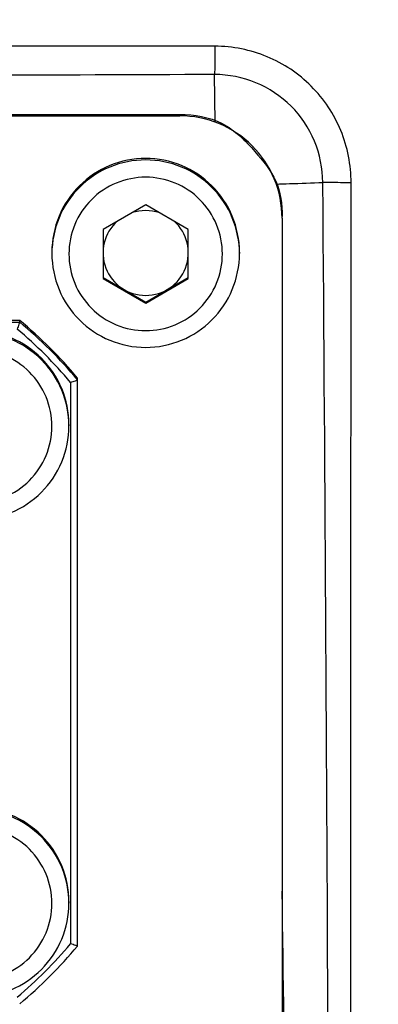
# Model space of a CAD drawing. Header units: millimetres. Extents: x 5828 to 6704, y 123 to 421.
# Tile 25 of 256: x 6385.67 to 6386.196, y 189.832 to 191.276. Entities that reach past the tile are written whole.
import ezdxf
from ezdxf import colors
from ezdxf.entities.mleader import LeaderData, LeaderLine
from ezdxf.math import Vec2, Vec3

# ---------------------------------------------------------------- set-up
doc = ezdxf.new("R2010")
doc.units = ezdxf.units.MM
doc.layers.add('外形图', color=7, linetype='Continuous')
doc.layers.add('多重引线', color=7, linetype='Continuous')
doc.styles.get("Standard").update_dxf_attribs({"font": 'msyh.ttc'})

msp = doc.modelspace()

# ---------------------------------------------------------------- linework, layer by layer
at = {"layer": '外形图', "linetype": 'ByBlock'}
for p, q in [((6385.9563, 191.1261), (6385.9555, 191.1959)), ((6384.6045, 191.1375), (6385.9045, 191.1375)), ((6384.6045, 191.1353), (6385.9045, 191.1353)), ((6385.9045, 191.1375), (6385.9045, 191.1353)), ((6385.8545, 191.0049), (6385.792, 190.9688)), ((6385.917, 190.9688), (6385.8545, 191.0049)), ((6386.0545, 190.9854), (6386.0545, 188.6857)), ((6385.792, 190.9688), (6385.792, 190.8967)), ((6385.917, 190.8967), (6385.917, 190.9688)), ((6385.717, 190.9354), (6385.717, 190.9332)), ((6385.992, 190.9354), (6385.992, 190.9332)), ((6385.792, 190.8983), (6385.8545, 190.8622)), ((6385.792, 190.8967), (6385.8545, 190.8606)), ((6385.8545, 190.8622), (6385.917, 190.8983)), ((6385.8545, 190.8606), (6385.917, 190.8967)), ((6385.8545, 190.8606), (6385.8545, 190.8622)), ((6384.8392, 190.8354), (6385.6698, 190.8354)), ((6384.8392, 190.8327), (6385.6698, 190.8327)), ((6385.6698, 190.8327), (6385.6698, 190.8354)), ((6385.7545, 189.9175), (6385.7545, 190.7507)), ((6385.7445, 190.7443), (6385.7445, 189.921)), ((6385.742, 190.6826), (6385.742, 190.6804)), ((6385.742, 189.9827), (6385.742, 189.9805))]:
    msp.add_line(p, q, dxfattribs=at)
for centre, radius, start, end in [((6061.1635, 188.4205), 324.9612, 0.224835, 0.461443), ((6385.8545, 190.9344), 0.0625, 131.9253, 48.0747), ((6385.2537, 190.3317), 0.6411, 40.051, 49.9577), ((6385.2536, 190.3344), 0.6513, 39.7307, 50.278), ((6385.2536, 190.3318), 0.6513, 39.7307, 50.278), ((6336.0231, 189.2169), 50.0375, 0.02394, 0.89446), ((6385.2537, 190.3335), 0.6411, 310.0423, 319.949), ((6385.2536, 190.3339), 0.6513, 309.722, 320.2693)]:
    msp.add_arc(centre, radius, start, end, dxfattribs=at)
for points in [[(6385.956, 191.2374), (6385.4889, 191.2377), (6385.0219, 191.2381), (6384.5549, 191.2386)], [(6385.9555, 191.1959), (6385.4882, 191.1942), (6385.021, 191.1927), (6384.5538, 191.1918)], [(6386.1553, 189.7841), (6386.1553, 190.2018), (6386.1555, 190.6195), (6386.1557, 191.0372)], [(6385.8351, 190.9938), (6385.8474, 190.9978), (6385.8616, 190.9978), (6385.8739, 190.9938)]]:
    msp.add_open_spline(points, degree=3, dxfattribs=at)
for points, knots in [([(6385.956, 191.2374), (6385.956, 191.2333), (6385.9559, 191.2194), (6385.9558, 191.2056), (6385.9555, 191.1959)], [0, 0, 0, 0, 0.295924, 1, 1, 1, 1]), ([(6386.1557, 191.0372), (6386.1557, 191.0633), (6386.1454, 191.1158), (6386.101, 191.1823), (6386.0346, 191.2269), (6385.982, 191.2374), (6385.956, 191.2374)], [0, 0, 0, 0, 0.250029, 0.500023, 0.750003, 1, 1, 1, 1]), ([(6386.1142, 191.0376), (6386.1141, 191.0582), (6386.1058, 191.0998), (6386.0705, 191.1525), (6386.0178, 191.1877), (6385.9761, 191.1959), (6385.9555, 191.1959)], [0, 0, 0, 0, 0.250027, 0.500028, 0.750013, 1, 1, 1, 1]), ([(6385.9045, 191.1375), (6385.9257, 191.1375), (6385.9698, 191.1301), (6386.0009, 191.0988), (6386.0147, 191.0828)], [0, 0, 0, 0, 0.500223, 1, 1, 1, 1]), ([(6386.0545, 190.9854), (6386.0545, 191.0049), (6386.0467, 191.0443), (6386.0133, 191.0942), (6385.9634, 191.1275), (6385.924, 191.1353), (6385.9045, 191.1353)], [0, 0, 0, 0, 0.249982, 0.499975, 0.749982, 1, 1, 1, 1]), ([(6386.0147, 191.0828), (6386.0263, 191.0695), (6386.0501, 191.0419), (6386.0545, 191.0052), (6386.0545, 190.9875)], [0, 0, 0, 0, 0.499644, 1, 1, 1, 1]), ([(6385.992, 190.9354), (6385.992, 190.9533), (6385.9848, 190.9894), (6385.9542, 191.0351), (6385.9085, 191.0657), (6385.8545, 191.0764), (6385.8005, 191.0657), (6385.7547, 191.0351), (6385.7242, 190.9894), (6385.717, 190.9533), (6385.717, 190.9354)], [0, 0, 0, 0, 0.124991, 0.249988, 0.374991, 0.5, 0.625009, 0.750012, 0.875009, 1, 1, 1, 1]), ([(6385.992, 190.9332), (6385.992, 190.9511), (6385.9848, 190.9872), (6385.9542, 191.0329), (6385.9085, 191.0635), (6385.8545, 191.0742), (6385.8005, 191.0635), (6385.7547, 191.0329), (6385.7242, 190.9872), (6385.717, 190.9511), (6385.717, 190.9332)], [0, 0, 0, 0, 0.124991, 0.249988, 0.374991, 0.5, 0.625009, 0.750012, 0.875009, 1, 1, 1, 1]), ([(6385.967, 190.9328), (6385.967, 190.9474), (6385.9611, 190.977), (6385.9361, 191.0144), (6385.8987, 191.0394), (6385.8545, 191.0482), (6385.8103, 191.0394), (6385.7729, 191.0144), (6385.7478, 190.977), (6385.742, 190.9474), (6385.742, 190.9328)], [0, 0, 0, 0, 0.124991, 0.249987, 0.374991, 0.5, 0.625009, 0.750013, 0.875009, 1, 1, 1, 1]), ([(6386.0457, 191.0353), (6386.0523, 191.0355), (6386.0752, 191.0361), (6386.098, 191.0368), (6386.1142, 191.0376)], [0, 0, 0, 0, 0.290574, 1, 1, 1, 1]), ([(6386.1557, 191.0372), (6386.1517, 191.0372), (6386.1379, 191.0373), (6386.1241, 191.0374), (6386.1142, 191.0376)], [0, 0, 0, 0, 0.288201, 1, 1, 1, 1]), ([(6385.717, 190.9332), (6385.717, 190.9153), (6385.7242, 190.8792), (6385.7547, 190.8335), (6385.8005, 190.8029), (6385.8545, 190.7921), (6385.9085, 190.8029), (6385.9542, 190.8335), (6385.9848, 190.8792), (6385.992, 190.9153), (6385.992, 190.9332)], [0, 0, 0, 0, 0.124994, 0.249992, 0.374994, 0.5, 0.625006, 0.750008, 0.875006, 1, 1, 1, 1]), ([(6385.742, 190.9328), (6385.742, 190.9181), (6385.7478, 190.8885), (6385.7729, 190.8512), (6385.8103, 190.8261), (6385.8545, 190.8173), (6385.8987, 190.8261), (6385.9361, 190.8512), (6385.9611, 190.8885), (6385.967, 190.9181), (6385.967, 190.9328)], [0, 0, 0, 0, 0.124991, 0.249987, 0.374991, 0.5, 0.625009, 0.750013, 0.875009, 1, 1, 1, 1]), ([(6385.6698, 190.8327), (6385.6698, 190.8324), (6385.6693, 190.8314), (6385.6683, 190.828), (6385.667, 190.8249), (6385.6662, 190.8226)], [0, 0, 0, 0, 0.085235, 0.31019, 1, 1, 1, 1]), ([(6385.742, 190.6826), (6385.742, 190.7005), (6385.7348, 190.7366), (6385.7042, 190.7823), (6385.6585, 190.8129), (6385.6045, 190.8236), (6385.5505, 190.8129), (6385.5047, 190.7823), (6385.4742, 190.7366), (6385.467, 190.7005), (6385.467, 190.6826)], [0, 0, 0, 0, 0.124991, 0.249988, 0.374991, 0.5, 0.625009, 0.750012, 0.875009, 1, 1, 1, 1]), ([(6385.742, 190.6804), (6385.742, 190.6983), (6385.7348, 190.7344), (6385.7042, 190.7801), (6385.6585, 190.8107), (6385.6045, 190.8214), (6385.5505, 190.8107), (6385.5047, 190.7801), (6385.4742, 190.7344), (6385.467, 190.6983), (6385.467, 190.6804)], [0, 0, 0, 0, 0.124991, 0.249988, 0.374991, 0.5, 0.625009, 0.750012, 0.875009, 1, 1, 1, 1]), ([(6385.717, 190.68), (6385.717, 190.6946), (6385.7111, 190.7242), (6385.6861, 190.7616), (6385.6487, 190.7866), (6385.6045, 190.7954), (6385.5603, 190.7866), (6385.5229, 190.7616), (6385.4978, 190.7242), (6385.492, 190.6946), (6385.492, 190.68)], [0, 0, 0, 0, 0.124991, 0.249987, 0.374991, 0.5, 0.625009, 0.750013, 0.875009, 1, 1, 1, 1]), ([(6385.7445, 190.7443), (6385.7457, 190.7447), (6385.748, 190.7456), (6385.7513, 190.7466), (6385.7529, 190.7477), (6385.7545, 190.7478), (6385.7545, 190.7481)], [0, 0, 0, 0, 0.371066, 0.693647, 0.917612, 1, 1, 1, 1]), ([(6385.467, 190.6804), (6385.467, 190.6625), (6385.4742, 190.6264), (6385.5047, 190.5807), (6385.5505, 190.5501), (6385.6045, 190.5393), (6385.6585, 190.5501), (6385.7042, 190.5807), (6385.7348, 190.6264), (6385.742, 190.6625), (6385.742, 190.6804)], [0, 0, 0, 0, 0.124994, 0.249992, 0.374994, 0.5, 0.625006, 0.750008, 0.875006, 1, 1, 1, 1]), ([(6385.492, 190.68), (6385.492, 190.6653), (6385.4978, 190.6357), (6385.5229, 190.5984), (6385.5603, 190.5733), (6385.6045, 190.5645), (6385.6487, 190.5733), (6385.6861, 190.5984), (6385.7111, 190.6357), (6385.717, 190.6653), (6385.717, 190.68)], [0, 0, 0, 0, 0.124991, 0.249987, 0.374991, 0.5, 0.625009, 0.750013, 0.875009, 1, 1, 1, 1]), ([(6385.742, 189.9827), (6385.742, 190.0006), (6385.7348, 190.0367), (6385.7042, 190.0824), (6385.6585, 190.113), (6385.6045, 190.1237), (6385.5505, 190.113), (6385.5047, 190.0824), (6385.4742, 190.0367), (6385.467, 190.0006), (6385.467, 189.9827)], [0, 0, 0, 0, 0.124991, 0.249988, 0.374991, 0.5, 0.625009, 0.750012, 0.875009, 1, 1, 1, 1]), ([(6385.742, 189.9805), (6385.742, 189.9984), (6385.7348, 190.0345), (6385.7042, 190.0802), (6385.6585, 190.1108), (6385.6045, 190.1216), (6385.5505, 190.1108), (6385.5047, 190.0802), (6385.4742, 190.0345), (6385.467, 189.9984), (6385.467, 189.9805)], [0, 0, 0, 0, 0.124991, 0.249988, 0.374991, 0.5, 0.625009, 0.750012, 0.875009, 1, 1, 1, 1]), ([(6385.717, 189.9801), (6385.717, 189.9947), (6385.7111, 190.0243), (6385.6861, 190.0617), (6385.6487, 190.0867), (6385.6045, 190.0955), (6385.5603, 190.0867), (6385.5229, 190.0617), (6385.4978, 190.0243), (6385.492, 189.9947), (6385.492, 189.9801)], [0, 0, 0, 0, 0.124991, 0.249987, 0.374991, 0.5, 0.625009, 0.750013, 0.875009, 1, 1, 1, 1]), ([(6385.467, 189.9805), (6385.467, 189.9626), (6385.4742, 189.9265), (6385.5047, 189.8808), (6385.5505, 189.8502), (6385.6045, 189.8394), (6385.6585, 189.8502), (6385.7042, 189.8808), (6385.7348, 189.9265), (6385.742, 189.9626), (6385.742, 189.9805)], [0, 0, 0, 0, 0.124994, 0.249992, 0.374994, 0.5, 0.625006, 0.750008, 0.875006, 1, 1, 1, 1]), ([(6385.492, 189.9801), (6385.492, 189.9654), (6385.4978, 189.9359), (6385.5229, 189.8985), (6385.5603, 189.8734), (6385.6045, 189.8647), (6385.6487, 189.8734), (6385.6861, 189.8985), (6385.7111, 189.9359), (6385.717, 189.9654), (6385.717, 189.9801)], [0, 0, 0, 0, 0.124991, 0.249987, 0.374991, 0.5, 0.625009, 0.750013, 0.875009, 1, 1, 1, 1]), ([(6385.7545, 189.9175), (6385.7543, 189.9173), (6385.753, 189.9183), (6385.7512, 189.9184), (6385.748, 189.9198), (6385.7457, 189.9205), (6385.7445, 189.921)], [0, 0, 0, 0, 0.082171, 0.305629, 0.628044, 1, 1, 1, 1])]:
    msp.add_open_spline(points, degree=3, knots=knots, dxfattribs=at)

# ---------------------------------------------------------------- leaders
at = {"layer": '多重引线'}
ml = msp.add_multileader_mtext('Standard', dxfattribs=at)
ml.set_content('{\\fAlibaba PuHuiTi 3.0 65 Medium|b0|i0|c134|p18;2×M4 depth8}')
ml.set_leader_properties(linetype='ByLayer')
ml.build(insert=Vec2(0, 0))
ml.multileader.update_dxf_attribs({"text_left_attachment_type": 5, "text_right_attachment_type": 5, "dogleg_length": 2, "arrow_head_size": 1.25})
ctx = ml.context
ctx.base_point, ctx.char_height, ctx.arrow_head_size, ctx.landing_gap_size, ctx.plane_origin = Vec3(6379.3119, 199.9657), 1.5, 1.25, 0.5, Vec3(6398.1848, 190.4751)
ctx.left_attachment, ctx.right_attachment, ctx.text_align_type = 5, 5, 2
notes = []
notes.append((ctx, [(0, (1, 1, 0), (6395.5676, 199.9657), (-1, 0), 2, [(0, [(6399.0545, 190.0336)], 0, [])])]))
ctx.mtext.insert, ctx.mtext.alignment, ctx.mtext.flow_direction = Vec3(6393.0676, 202.0407), 3, 5
for ctx, leaders in notes:
    for number, flags, end, landing, length, lines in leaders:
        leader = LeaderData()
        leader.index, (leader.has_last_leader_line, leader.has_dogleg_vector, leader.attachment_direction) = number, flags
        leader.last_leader_point, leader.dogleg_vector, leader.dogleg_length = Vec3(end), Vec3(landing), length
        for number, points, colour, breaks in lines:
            line = LeaderLine()
            line.index, line.vertices, line.color, line.breaks = number, Vec3.list(points), colors.encode_raw_color(colour), breaks
            leader.lines.append(line)
        ctx.leaders.append(leader)

doc.saveas('drawing.dxf')
